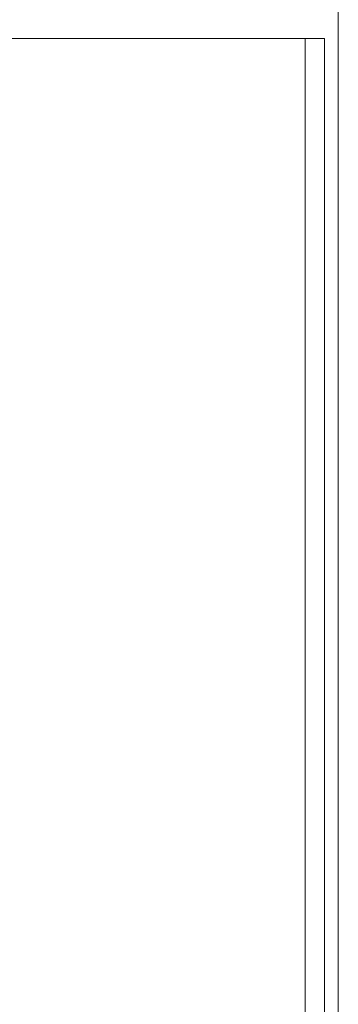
# Model space of a CAD drawing. Header units: millimetres. Extents: x 30792 to 66615, y -300 to 6970.
# Tile 8 of 58: x 33931 to 34328, y 3318 to 4544. Entities that reach past the tile are written whole.
import ezdxf

# ---------------------------------------------------------------- set-up
doc = ezdxf.new("R2010")
doc.units = ezdxf.units.MM
doc.header["$MEASUREMENT"] = 0
doc.layers.add('Nouveau_Métal _ Charpente.Charp_Couv_Bard_Métal', color=7, linetype='Continuous')

# ---------------------------------------------------------------- blocks, each defined once
blk = doc.blocks.new('Élément de coupe_124')
at = {"layer": 'Nouveau_Métal _ Charpente.Charp_Couv_Bard_Métal', "color": 7, "linetype": 'Continuous', "lineweight": 15}
for p, q in [((34287.082724, 0), (34287.082724, 4520.7)), ((34311.082724, 0), (34311.082724, 4520.7)), ((34328.282724, 0), (34328.282724, 4520.7))]:
    blk.add_line(p, q, dxfattribs=at)
blk = doc.blocks.new('Élément de coupe_125')
at = {"layer": 'Nouveau_Métal _ Charpente.Charp_Couv_Bard_Métal', "color": 7, "linetype": 'Continuous', "lineweight": 15}
for p, q in [((34328.282724, 4520.7), (34328.282724, 4540.7)), ((33795.482724, 4520.7), (34311.082724, 4520.7))]:
    blk.add_line(p, q, dxfattribs=at)
blk = doc.blocks.new('Élément de coupe_126')
at = {"layer": 'Nouveau_Métal _ Charpente.Charp_Couv_Bard_Métal', "color": 7, "linetype": 'Continuous', "lineweight": 15}
for p, q in [((33795.482724, 4560.7), (34311.082724, 4560.7)), ((34328.282724, 4540.7), (34328.282724, 4560.7))]:
    blk.add_line(p, q, dxfattribs=at)

msp = doc.modelspace()

# ---------------------------------------------------------------- block references
at = {"layer": 'Nouveau_Métal _ Charpente.Charp_Couv_Bard_Métal', "lineweight": 0}
for name in ['Élément de coupe_126', 'Élément de coupe_125', 'Élément de coupe_124']:
    msp.add_blockref(name, (0, 0), dxfattribs=at)

doc.saveas('drawing.dxf')
